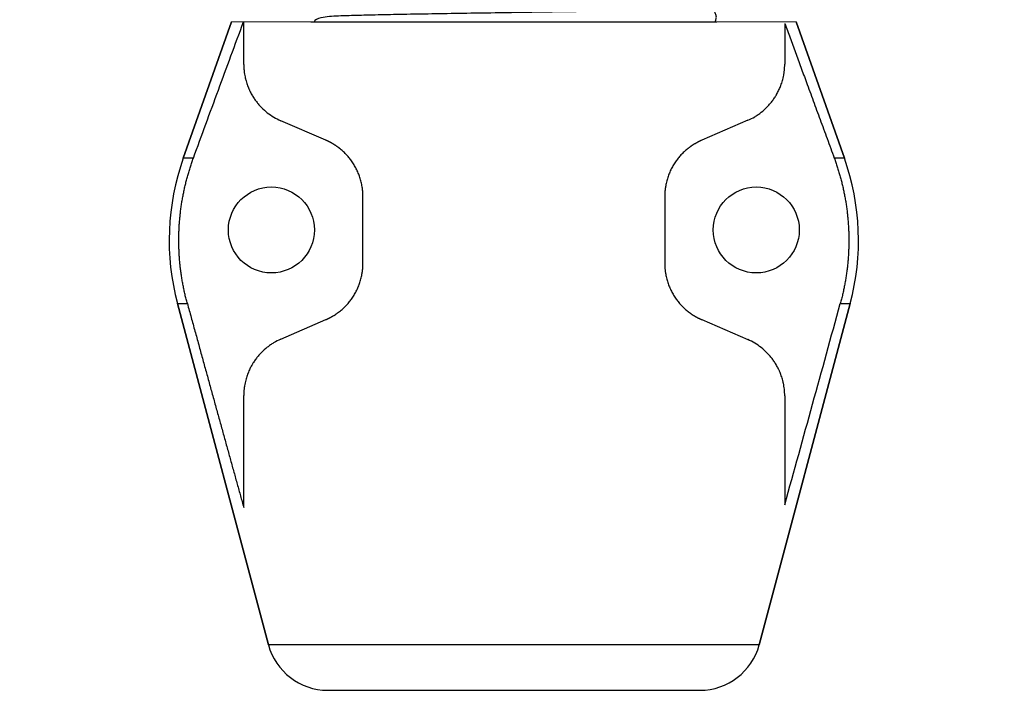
# Model space of a CAD drawing. Header units: millimetres. Extents: x 1088 to 3351, y -654 to 947.
# Tile 10 of 31: x 1806 to 1887, y 216 to 271. Entities that reach past the tile are written whole.
import ezdxf

# ---------------------------------------------------------------- set-up
doc = ezdxf.new("R2010")
doc.units = ezdxf.units.MM
doc.dimstyles.get("Standard").update_dxf_attribs({"dimtxt": 20, "dimasz": 10, "dimexe": 0.18, "dimexo": 0.0625, "dimgap": 10, "dimtad": 0, "dimtih": 1, "dimtoh": 1, "dimdsep": 46, "dimtxsty": 'Standard', "dimcen": 0.09, "dimclrd": 256, "dimclre": 256, "dimclrt": 256, "dimadec": 0, "dimazin": 0, "dimtfac": 1, "dimtofl": 0, "dimtmove": 0, "dimatfit": 3, "dimfxl": 0, "dimtolj": 1, "dimtzin": 0, "dimarcsym": 0})

# ---------------------------------------------------------------- blocks, each defined once
blk = doc.blocks.new('*D3')
at = {"lineweight": -2}
for p, q in [((1711.788, 353.282), (1711.788, 60.788)), ((1986.661, 240.781), (1986.661, 60.788)), ((1721.788, 60.968), (1814.224, 60.968)), ((1976.661, 60.968), (1884.224, 60.968))]:
    blk.add_line(p, q, dxfattribs=at)
at = {"lineweight": 18}
for points in [[(1721.788, 62.635), (1721.788, 59.301), (1711.788, 60.968)], [(1976.661, 62.635), (1976.661, 59.301), (1986.661, 60.968)]]:
    blk.add_solid(points, dxfattribs=at)
at = {"layer": 'Defpoints', "color": 0, "lineweight": 18}
for p in [(1711.788, 353.344), (1986.661, 240.843), (1986.661, 60.968)]:
    blk.add_point(p, dxfattribs=at)
at = {"lineweight": 18, "insert": (1849.224, 60.968), "char_height": 20, "width": 13.33333, "attachment_point": 5}
blk.add_mtext('\\A1;290', dxfattribs=at)
blk = doc.blocks.new('*D4')
at = {"lineweight": -2}
for p, q in [((1797.15, 598.492), (1555.479, 598.492)), ((1555.659, 588.492), (1555.659, 382.926)), ((1555.659, 137.36), (1555.659, 342.926)), ((1841.516, 127.36), (1555.479, 127.36))]:
    blk.add_line(p, q, dxfattribs=at)
at = {"lineweight": 18}
for points in [[(1553.992, 588.492), (1557.325, 588.492), (1555.659, 598.492)], [(1553.992, 137.36), (1557.325, 137.36), (1555.659, 127.36)]]:
    blk.add_solid(points, dxfattribs=at)
at = {"layer": 'Defpoints', "color": 0, "lineweight": 18}
for p in [(1555.659, 598.492), (1797.212, 598.492), (1841.579, 127.36)]:
    blk.add_point(p, dxfattribs=at)
at = {"lineweight": 18, "insert": (1555.659, 362.926), "char_height": 20, "attachment_point": 5}
blk.add_mtext('\\A1;510', dxfattribs=at)

msp = doc.modelspace()

# ---------------------------------------------------------------- linework, layer by layer
for p, q in [((1819.782, 259.777), (1823.721, 270.877)), ((1823.721, 270.877), (1819.782, 259.777)), ((1824.707, 267.421), (1824.707, 270.877)), ((1830.171, 270.877), (1846.707, 270.877)), ((1846.707, 270.877), (1863.243, 270.877)), ((1868.773, 270.751), (1868.773, 267.449)), ((1869.694, 270.877), (1873.632, 259.777)), ((1873.632, 259.777), (1869.694, 270.877)), ((1831.405, 261.235), (1827.719, 262.833)), ((1865.761, 262.861), (1862.009, 261.235)), ((1820.603, 259.777), (1819.782, 259.777)), ((1873.632, 259.777), (1872.811, 259.777)), ((1834.417, 251.213), (1834.417, 256.648)), ((1858.997, 256.648), (1858.997, 251.213)), ((1819.306, 247.936), (1826.717, 220.142)), ((1826.717, 220.142), (1819.306, 247.936)), ((1819.306, 247.936), (1820.112, 247.936)), ((1866.697, 220.142), (1874.109, 247.936)), ((1874.109, 247.936), (1866.697, 220.142)), ((1873.302, 247.936), (1874.109, 247.936)), ((1827.719, 245.028), (1831.405, 246.625)), ((1862.009, 246.625), (1865.761, 244.999)), ((1824.707, 231.313), (1824.707, 240.44)), ((1868.773, 240.412), (1868.773, 231.548)), ((1866.697, 220.142), (1826.717, 220.142)), ((1831.549, 216.43), (1861.866, 216.43))]:
    msp.add_line(p, q)
at = {"lineweight": 18}
msp.add_line((1823.721, 270.877), (1869.694, 270.877), dxfattribs=at)
for centre in [(1826.957, 253.93), (1866.457, 253.93)]:
    msp.add_circle(centre, 3.5)
for centre, radius, start, end in [((1838.63, 253.089), 20, 160.46335, 194.93142), ((1838.63, 253.089), 20, 160.46335, 194.93142), ((1854.784, 253.089), 20, 345.06858, 19.53665), ((1854.784, 253.089), 20, 345.06858, 19.53665), ((1831.549, 221.43), 5, 194.93142, 270), ((1831.549, 221.43), 5, 194.93142, 270), ((1861.866, 221.43), 5, 270, 345.06858), ((1861.866, 221.43), 5, 270, 345.06858)]:
    msp.add_arc(centre, radius, start, end)
for points, degree, knots in [([(1862.354, 271.997), (1862.32, 271.983), (1862.102, 271.958), (1861.386, 271.921), (1860.473, 271.889), (1859.428, 271.859), (1858.285, 271.832), (1857.007, 271.805), (1855.403, 271.773), (1853.352, 271.737), (1850.836, 271.696), (1848.193, 271.655), (1845.507, 271.614), (1842.856, 271.573), (1840.314, 271.532), (1837.955, 271.491), (1835.836, 271.449), (1833.994, 271.407), (1832.473, 271.361), (1831.342, 271.32), (1830.561, 271.099), (1830.455, 270.915), (1830.439, 270.875)], 3, [0, 0, 0, 0, 0.05912, 0.111274, 0.156419, 0.194526, 0.234502, 0.27046, 0.307067, 0.363134, 0.419713, 0.476292, 0.532872, 0.589452, 0.646034, 0.702617, 0.759276, 0.81699, 0.876094, 0.946009, 0.988887, 1, 1, 1, 1]), ([(1863.082, 270.877), (1863.136, 270.957), (1863.209, 271.126), (1863.208, 271.407), (1863.101, 271.68), (1862.905, 271.884), (1862.672, 271.996), (1862.515, 272.015), (1862.439, 272.015)], 3, [0, 0, 0, 0, 0.185976, 0.37834, 0.560477, 0.72922, 0.876826, 1, 1, 1, 1]), ([(1820.603, 259.777), (1821.281, 261.628), (1821.96, 263.479), (1823.321, 267.179), (1824.004, 269.028), (1824.688, 270.877)], 3, [0, 0, 0, 0, 0.5, 0.5, 1, 1, 1, 1]), ([(1824.707, 267.421), (1824.707, 267.327), (1824.71, 267.235), (1824.717, 267.1), (1824.722, 267.033), (1824.728, 266.967), (1824.732, 266.922), (1824.734, 266.9), (1824.746, 266.792), (1824.758, 266.708), (1824.784, 266.546), (1824.798, 266.468), (1824.818, 266.373), (1824.822, 266.354), (1824.831, 266.317), (1824.835, 266.298), (1824.848, 266.243), (1824.857, 266.207), (1824.884, 266.101), (1824.903, 266.033), (1824.943, 265.901), (1824.964, 265.837), (1825.008, 265.712), (1825.03, 265.651), (1825.077, 265.533), (1825.101, 265.475), (1825.138, 265.389), (1825.151, 265.361), (1825.176, 265.306), (1825.189, 265.278), (1825.254, 265.143), (1825.309, 265.039), (1825.423, 264.84), (1825.483, 264.744), (1825.606, 264.558), (1825.67, 264.468), (1825.802, 264.296), (1825.87, 264.213), (1826.01, 264.053), (1826.082, 263.976), (1826.304, 263.752), (1826.46, 263.613), (1826.789, 263.355), (1826.962, 263.236), (1827.327, 263.018), (1827.518, 262.92), (1827.719, 262.833)], 3, [0, 0, 0, 0, 0.03125, 0.03125, 0.046875, 0.054687, 0.054687, 0.0625, 0.0625, 0.09375, 0.09375, 0.125, 0.125, 0.132812, 0.132812, 0.140625, 0.140625, 0.15625, 0.15625, 0.1875, 0.1875, 0.21875, 0.21875, 0.25, 0.25, 0.28125, 0.28125, 0.296875, 0.296875, 0.3125, 0.3125, 0.375, 0.375, 0.4375, 0.4375, 0.5, 0.5, 0.5625, 0.5625, 0.625, 0.625, 0.75, 0.75, 0.875, 0.875, 1, 1, 1, 1]), ([(1865.761, 262.861), (1865.961, 262.948), (1866.153, 263.047), (1866.429, 263.211), (1866.518, 263.269), (1866.692, 263.389), (1866.777, 263.451), (1867.025, 263.645), (1867.181, 263.785), (1867.403, 264.009), (1867.474, 264.086), (1867.614, 264.246), (1867.681, 264.329), (1867.812, 264.501), (1867.876, 264.589), (1867.968, 264.728), (1868.013, 264.798), (1868.057, 264.871), (1868.086, 264.92), (1868.101, 264.945), (1868.172, 265.07), (1868.226, 265.173), (1868.33, 265.389), (1868.379, 265.501), (1868.449, 265.678), (1868.472, 265.739), (1868.515, 265.863), (1868.536, 265.927), (1868.576, 266.06), (1868.596, 266.129), (1868.632, 266.271), (1868.65, 266.344), (1868.682, 266.496), (1868.696, 266.574), (1868.716, 266.695), (1868.725, 266.757), (1868.733, 266.821), (1868.738, 266.864), (1868.741, 266.886), (1868.753, 266.994), (1868.76, 267.083), (1868.77, 267.263), (1868.773, 267.355), (1868.773, 267.449)], 3, [0, 0, 0, 0, 0.125, 0.125, 0.1875, 0.1875, 0.25, 0.25, 0.375, 0.375, 0.4375, 0.4375, 0.5, 0.5, 0.5625, 0.5625, 0.59375, 0.609375, 0.609375, 0.625, 0.625, 0.6875, 0.6875, 0.75, 0.75, 0.78125, 0.78125, 0.8125, 0.8125, 0.84375, 0.84375, 0.875, 0.875, 0.90625, 0.90625, 0.921875, 0.929687, 0.929687, 0.9375, 0.9375, 0.96875, 0.96875, 1, 1, 1, 1]), ([(1834.417, 256.648), (1834.417, 256.668), (1834.417, 256.709), (1834.416, 256.771), (1834.414, 256.832), (1834.411, 256.894), (1834.408, 256.955), (1834.404, 257.017), (1834.399, 257.078), (1834.393, 257.139), (1834.387, 257.2), (1834.379, 257.261), (1834.372, 257.322), (1834.363, 257.383), (1834.346, 257.489), (1834.319, 257.639), (1834.276, 257.831), (1834.226, 258.022), (1834.15, 258.27), (1834.038, 258.572), (1833.878, 258.918), (1833.693, 259.249), (1833.488, 259.558), (1833.266, 259.846), (1833.03, 260.111), (1832.777, 260.357), (1832.591, 260.513), (1832.483, 260.598), (1832.457, 260.618), (1832.431, 260.637), (1832.405, 260.657), (1832.379, 260.676), (1832.353, 260.695), (1832.326, 260.714), (1832.3, 260.733), (1832.273, 260.752), (1832.247, 260.77), (1832.22, 260.788), (1832.193, 260.806), (1832.166, 260.824), (1832.139, 260.842), (1832.112, 260.859), (1832.085, 260.877), (1832.058, 260.894), (1832.03, 260.911), (1832.003, 260.927), (1831.975, 260.944), (1831.948, 260.96), (1831.92, 260.976), (1831.892, 260.992), (1831.864, 261.008), (1831.836, 261.024), (1831.808, 261.039), (1831.78, 261.054), (1831.752, 261.069), (1831.723, 261.084), (1831.695, 261.099), (1831.666, 261.113), (1831.637, 261.128), (1831.609, 261.142), (1831.58, 261.156), (1831.551, 261.17), (1831.522, 261.183), (1831.493, 261.196), (1831.464, 261.21), (1831.434, 261.223), (1831.415, 261.231), (1831.405, 261.235)], 3, [0, 0, 0, 0, 0.009683, 0.019357, 0.029025, 0.038687, 0.048346, 0.058005, 0.067665, 0.077329, 0.086997, 0.096673, 0.106359, 0.116056, 0.125767, 0.157018, 0.188274, 0.219604, 0.251073, 0.31284, 0.374729, 0.437215, 0.500763, 0.561976, 0.623801, 0.686595, 0.7507, 0.756727, 0.762762, 0.768805, 0.774856, 0.780915, 0.786983, 0.793059, 0.799145, 0.805239, 0.811343, 0.817457, 0.82358, 0.829714, 0.835858, 0.842013, 0.848178, 0.854355, 0.860543, 0.866743, 0.872954, 0.879177, 0.885413, 0.891661, 0.897922, 0.904196, 0.910483, 0.916783, 0.923097, 0.929425, 0.935766, 0.942122, 0.948492, 0.954877, 0.961277, 0.967692, 0.974122, 0.980568, 0.987029, 0.993507, 1, 1, 1, 1]), ([(1862.009, 261.235), (1861.99, 261.227), (1861.951, 261.21), (1861.892, 261.183), (1861.834, 261.156), (1861.776, 261.128), (1861.719, 261.099), (1861.662, 261.069), (1861.605, 261.039), (1861.549, 261.008), (1861.493, 260.976), (1861.438, 260.943), (1861.382, 260.91), (1861.328, 260.876), (1861.273, 260.841), (1861.219, 260.805), (1861.165, 260.769), (1861.112, 260.732), (1861.059, 260.694), (1861.007, 260.655), (1860.955, 260.616), (1860.829, 260.518), (1860.635, 260.354), (1860.381, 260.108), (1860.145, 259.842), (1859.923, 259.554), (1859.718, 259.243), (1859.533, 258.912), (1859.374, 258.565), (1859.262, 258.263), (1859.186, 258.015), (1859.136, 257.825), (1859.094, 257.632), (1859.068, 257.492), (1859.055, 257.405), (1859.05, 257.372), (1859.045, 257.34), (1859.041, 257.307), (1859.037, 257.274), (1859.033, 257.241), (1859.029, 257.209), (1859.025, 257.176), (1859.022, 257.143), (1859.019, 257.11), (1859.016, 257.077), (1859.013, 257.044), (1859.01, 257.011), (1859.008, 256.978), (1859.006, 256.945), (1859.004, 256.912), (1859.003, 256.879), (1859.001, 256.846), (1859, 256.813), (1858.999, 256.78), (1858.998, 256.747), (1858.998, 256.714), (1858.997, 256.681), (1858.997, 256.659), (1858.997, 256.648)], 3, [0, 0, 0, 0, 0.012982, 0.025901, 0.038758, 0.051555, 0.064294, 0.076976, 0.089603, 0.102177, 0.1147, 0.127173, 0.139598, 0.151978, 0.164313, 0.176606, 0.188859, 0.201074, 0.213252, 0.225396, 0.237507, 0.249588, 0.313734, 0.376581, 0.438468, 0.499756, 0.563401, 0.625993, 0.687996, 0.749887, 0.781318, 0.812611, 0.843833, 0.875051, 0.880278, 0.885501, 0.89072, 0.895936, 0.901148, 0.906357, 0.911564, 0.916769, 0.921972, 0.927173, 0.932373, 0.937572, 0.94277, 0.947968, 0.953166, 0.958365, 0.963563, 0.968763, 0.973964, 0.979167, 0.984372, 0.989578, 0.994788, 1, 1, 1, 1]), ([(1820.112, 247.936), (1819.712, 249.394), (1819.541, 250.896), (1819.372, 252.39), (1819.434, 253.893), (1819.496, 255.406), (1819.793, 256.891), (1820.086, 258.365), (1820.603, 259.777)], 2, [0, 0, 0, 0.25, 0.25, 0.5, 0.5, 0.75, 0.75, 1, 1, 1]), ([(1872.811, 259.777), (1873.328, 258.365), (1873.622, 256.891), (1873.918, 255.406), (1873.98, 253.895), (1874.043, 252.393), (1873.874, 250.9), (1873.703, 249.396), (1873.302, 247.936)], 2, [0, 0, 0, 0.25, 0.25, 0.5, 0.5, 0.75, 0.75, 1, 1, 1]), ([(1831.405, 246.625), (1831.425, 246.634), (1831.464, 246.651), (1831.522, 246.677), (1831.58, 246.705), (1831.638, 246.733), (1831.695, 246.762), (1831.752, 246.791), (1831.808, 246.822), (1831.865, 246.853), (1831.92, 246.884), (1831.976, 246.917), (1832.031, 246.95), (1832.086, 246.984), (1832.14, 247.019), (1832.194, 247.055), (1832.248, 247.091), (1832.301, 247.128), (1832.354, 247.166), (1832.406, 247.204), (1832.458, 247.244), (1832.584, 247.341), (1832.778, 247.505), (1833.031, 247.751), (1833.268, 248.017), (1833.49, 248.305), (1833.695, 248.615), (1833.88, 248.947), (1834.04, 249.294), (1834.151, 249.596), (1834.228, 249.844), (1834.278, 250.035), (1834.32, 250.227), (1834.346, 250.368), (1834.359, 250.455), (1834.364, 250.487), (1834.369, 250.52), (1834.373, 250.553), (1834.378, 250.586), (1834.382, 250.618), (1834.386, 250.651), (1834.389, 250.684), (1834.393, 250.717), (1834.396, 250.75), (1834.399, 250.783), (1834.401, 250.816), (1834.404, 250.849), (1834.406, 250.882), (1834.408, 250.915), (1834.41, 250.948), (1834.412, 250.981), (1834.413, 251.014), (1834.414, 251.047), (1834.415, 251.08), (1834.416, 251.113), (1834.417, 251.147), (1834.417, 251.18), (1834.417, 251.202), (1834.417, 251.213)], 3, [0, 0, 0, 0, 0.012985, 0.025906, 0.038765, 0.051563, 0.064303, 0.076986, 0.089613, 0.102187, 0.114709, 0.127182, 0.139605, 0.151983, 0.164316, 0.176606, 0.188856, 0.201067, 0.213241, 0.22538, 0.237486, 0.249562, 0.313728, 0.376582, 0.438465, 0.499736, 0.5634, 0.625998, 0.687997, 0.749876, 0.781311, 0.812608, 0.843831, 0.875049, 0.880276, 0.885499, 0.890719, 0.895935, 0.901147, 0.906357, 0.911564, 0.916769, 0.921972, 0.927173, 0.932373, 0.937572, 0.94277, 0.947968, 0.953166, 0.958365, 0.963563, 0.968763, 0.973964, 0.979167, 0.984372, 0.989578, 0.994788, 1, 1, 1, 1]), ([(1858.997, 251.213), (1858.997, 251.192), (1858.997, 251.151), (1858.999, 251.09), (1859, 251.028), (1859.003, 250.967), (1859.007, 250.906), (1859.011, 250.844), (1859.016, 250.783), (1859.021, 250.722), (1859.028, 250.661), (1859.035, 250.6), (1859.043, 250.539), (1859.051, 250.478), (1859.068, 250.373), (1859.095, 250.223), (1859.138, 250.03), (1859.188, 249.84), (1859.264, 249.592), (1859.376, 249.291), (1859.535, 248.945), (1859.72, 248.614), (1859.925, 248.304), (1860.147, 248.016), (1860.383, 247.751), (1860.636, 247.505), (1860.822, 247.349), (1860.93, 247.264), (1860.956, 247.244), (1860.982, 247.224), (1861.008, 247.205), (1861.034, 247.185), (1861.06, 247.166), (1861.087, 247.147), (1861.113, 247.128), (1861.14, 247.11), (1861.166, 247.091), (1861.193, 247.073), (1861.22, 247.055), (1861.247, 247.037), (1861.274, 247.019), (1861.301, 247.002), (1861.328, 246.985), (1861.356, 246.967), (1861.383, 246.951), (1861.411, 246.934), (1861.438, 246.917), (1861.466, 246.901), (1861.494, 246.885), (1861.522, 246.869), (1861.55, 246.853), (1861.578, 246.837), (1861.606, 246.822), (1861.634, 246.806), (1861.662, 246.791), (1861.691, 246.777), (1861.719, 246.762), (1861.748, 246.747), (1861.777, 246.733), (1861.805, 246.719), (1861.834, 246.705), (1861.863, 246.691), (1861.892, 246.678), (1861.921, 246.664), (1861.951, 246.651), (1861.98, 246.638), (1861.999, 246.629), (1862.009, 246.625)], 3, [0, 0, 0, 0, 0.009683, 0.019357, 0.029025, 0.038687, 0.048347, 0.058006, 0.067666, 0.077329, 0.086997, 0.096673, 0.106359, 0.116055, 0.125766, 0.157018, 0.188276, 0.219605, 0.251072, 0.312854, 0.374748, 0.43723, 0.500763, 0.561993, 0.623823, 0.68661, 0.750695, 0.756725, 0.762763, 0.768808, 0.774861, 0.780922, 0.786991, 0.793069, 0.799156, 0.805252, 0.811357, 0.817471, 0.823596, 0.829731, 0.835875, 0.842031, 0.848197, 0.854374, 0.860562, 0.866762, 0.872974, 0.879197, 0.885433, 0.891681, 0.897941, 0.904214, 0.910501, 0.9168, 0.923113, 0.92944, 0.935781, 0.942136, 0.948505, 0.954889, 0.961287, 0.967701, 0.974129, 0.980573, 0.987033, 0.993509, 1, 1, 1, 1]), ([(1820.112, 247.936), (1820.216, 247.559), (1820.422, 246.811), (1820.729, 245.694), (1821.033, 244.589), (1821.334, 243.496), (1821.632, 242.415), (1821.927, 241.346), (1822.219, 240.289), (1822.507, 239.244), (1822.793, 238.211), (1823.076, 237.19), (1823.355, 236.181), (1823.631, 235.184), (1823.905, 234.199), (1824.175, 233.227), (1824.442, 232.266), (1824.619, 231.629), (1824.707, 231.313)], 3, [0, 0, 0, 0, 0.06789, 0.135061, 0.201513, 0.267247, 0.332263, 0.396559, 0.460137, 0.522996, 0.585137, 0.646559, 0.707262, 0.767247, 0.826513, 0.885061, 0.94289, 1, 1, 1, 1]), ([(1868.773, 231.548), (1869.532, 234.278), (1870.289, 237.009), (1871.799, 242.471), (1872.551, 245.203), (1873.302, 247.936)], 3, [0, 0, 0, 0, 0.5, 0.5, 1, 1, 1, 1]), ([(1827.719, 245.028), (1827.518, 244.941), (1827.326, 244.842), (1827.051, 244.678), (1826.962, 244.62), (1826.787, 244.5), (1826.703, 244.438), (1826.455, 244.244), (1826.299, 244.104), (1826.077, 243.88), (1826.005, 243.803), (1825.866, 243.643), (1825.799, 243.56), (1825.668, 243.388), (1825.604, 243.3), (1825.512, 243.161), (1825.467, 243.091), (1825.423, 243.018), (1825.394, 242.969), (1825.379, 242.944), (1825.308, 242.819), (1825.253, 242.716), (1825.15, 242.5), (1825.1, 242.388), (1825.031, 242.211), (1825.008, 242.15), (1824.965, 242.026), (1824.944, 241.961), (1824.903, 241.829), (1824.884, 241.76), (1824.847, 241.618), (1824.83, 241.544), (1824.798, 241.393), (1824.784, 241.315), (1824.764, 241.194), (1824.755, 241.132), (1824.747, 241.068), (1824.741, 241.025), (1824.739, 241.003), (1824.727, 240.895), (1824.72, 240.806), (1824.71, 240.626), (1824.707, 240.534), (1824.707, 240.44)], 3, [0, 0, 0, 0, 0.125, 0.125, 0.1875, 0.1875, 0.25, 0.25, 0.375, 0.375, 0.4375, 0.4375, 0.5, 0.5, 0.5625, 0.5625, 0.59375, 0.609375, 0.609375, 0.625, 0.625, 0.6875, 0.6875, 0.75, 0.75, 0.78125, 0.78125, 0.8125, 0.8125, 0.84375, 0.84375, 0.875, 0.875, 0.90625, 0.90625, 0.921875, 0.929688, 0.929688, 0.9375, 0.9375, 0.96875, 0.96875, 1, 1, 1, 1]), ([(1868.773, 240.412), (1868.773, 240.505), (1868.77, 240.597), (1868.763, 240.732), (1868.758, 240.799), (1868.752, 240.866), (1868.748, 240.91), (1868.746, 240.932), (1868.734, 241.041), (1868.722, 241.124), (1868.696, 241.286), (1868.682, 241.364), (1868.662, 241.459), (1868.658, 241.478), (1868.649, 241.516), (1868.645, 241.534), (1868.632, 241.589), (1868.623, 241.625), (1868.596, 241.731), (1868.577, 241.799), (1868.537, 241.931), (1868.516, 241.995), (1868.472, 242.12), (1868.45, 242.181), (1868.403, 242.3), (1868.379, 242.358), (1868.342, 242.443), (1868.329, 242.471), (1868.304, 242.526), (1868.291, 242.554), (1868.225, 242.689), (1868.171, 242.793), (1868.057, 242.993), (1867.997, 243.089), (1867.873, 243.274), (1867.81, 243.364), (1867.678, 243.536), (1867.61, 243.619), (1867.47, 243.779), (1867.398, 243.856), (1867.176, 244.08), (1867.02, 244.219), (1866.691, 244.477), (1866.518, 244.596), (1866.153, 244.814), (1865.962, 244.912), (1865.761, 244.999)], 3, [0, 0, 0, 0, 0.03125, 0.03125, 0.046875, 0.054687, 0.054687, 0.0625, 0.0625, 0.09375, 0.09375, 0.125, 0.125, 0.132812, 0.132812, 0.140625, 0.140625, 0.15625, 0.15625, 0.1875, 0.1875, 0.21875, 0.21875, 0.25, 0.25, 0.28125, 0.28125, 0.296875, 0.296875, 0.3125, 0.3125, 0.375, 0.375, 0.4375, 0.4375, 0.5, 0.5, 0.5625, 0.5625, 0.625, 0.625, 0.75, 0.75, 0.875, 0.875, 1, 1, 1, 1])]:
    msp.add_open_spline(points, degree=degree, knots=knots)
msp.add_open_spline([(1868.773, 270.751), (1870.634, 265.724), (1872.811, 259.777)], degree=2)

# ---------------------------------------------------------------- dimensions: what is measured, and where the dimension line sits
dim = msp.add_linear_dim(base=(1555.659, 598.492), p1=(1841.579, 127.36), p2=(1797.212, 598.492), angle=90, text='510', dimstyle='Standard', dxfattribs=at)
dim.commit()
dim.dimension.update_dxf_attribs({"geometry": '*D4', "text_midpoint": (1555.659, 362.926)})
dim = msp.add_linear_dim(base=(1986.661, 60.968), p1=(1711.788, 353.344), p2=(1986.661, 240.843), text='290', dimstyle='Standard', dxfattribs=at)
dim.commit()
dim.dimension.update_dxf_attribs({"geometry": '*D3', "text_midpoint": (1849.224, 60.968)})

doc.saveas('drawing.dxf')
